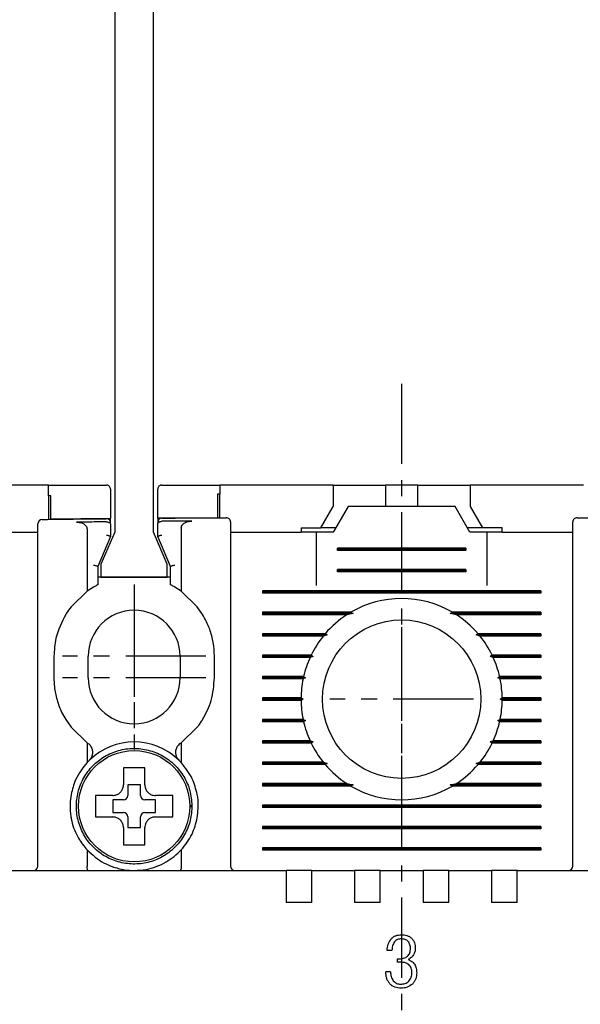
# Model space of a CAD drawing. Extents: x 2148 to 5370, y -907 to 1512.
# Tile 21 of 30: x 4829 to 4856, y 1370 to 1416. Entities that reach past the tile are written whole.
import ezdxf

# ---------------------------------------------------------------- set-up
doc = ezdxf.new("R2010")
doc.units = 0
doc.header["$LTSCALE"] = 3
doc.header["$MEASUREMENT"] = 0
doc.linetypes.add('CENTER', pattern=[2, 1.25, -0.25, 0.25, -0.25])
doc.layers.get('0').update_dxf_attribs({"linetype": 'CONTINUOUS'})
doc.layers.get('Defpoints').update_dxf_attribs({"linetype": 'CONTINUOUS'})
doc.layers.add('cen', color=1, linetype='CENTER')
doc.layers.add('di', color=3, linetype='CONTINUOUS')
doc.styles.add('KIM', font='ROMANS.shx', dxfattribs={"height": 5, "bigfont": 'GSG1.shx'})
doc.styles.get("Standard").update_dxf_attribs({"font": 'romans.shx', "height": 3, "bigfont": 'ghs.shx'})
doc.dimstyles.new('STANDARD$0', dxfattribs={"dimtxt": 5, "dimasz": 5, "dimexe": 1, "dimexo": 2, "dimgap": 2, "dimtad": 1, "dimdec": 4, "dimzin": 12, "dimdsep": 46, "dimtxsty": 'KIM', "dimcen": -1, "dimdle": 0.1, "dimadec": 0, "dimazin": 0, "dimtfac": 1, "dimtdec": 4, "dimtmove": 0, "dimatfit": 3, "dimfxl": 0, "dimtolj": 1, "dimtzin": 0, "dimarcsym": 0})

# ---------------------------------------------------------------- blocks, each defined once
blk = doc.blocks.new('*D44')
at = {"layer": 'Defpoints', "color": 0}
for p in [(4810.553, 1394.538), (4794.415, 1296.038), (4847.253, 1296.038)]:
    blk.add_point(p, dxfattribs=at)
at = {"layer": 'di'}
for p, q in [((4808.553, 1394.538), (4792.415, 1394.538)), ((4794.415, 1391.738), (4794.415, 1298.838)), ((4845.253, 1296.038), (4792.415, 1296.038))]:
    blk.add_line(p, q, dxfattribs=at)
for points in [[(4793.948, 1391.738), (4794.881, 1391.738), (4794.415, 1394.538)], [(4793.948, 1298.838), (4794.881, 1298.838), (4794.415, 1296.038)]]:
    blk.add_solid(points, dxfattribs=at)
at = {"layer": 'di', "insert": (4790.915, 1345.638), "char_height": 3, "attachment_point": 5, "rotation": 90}
blk.add_mtext('\\A1;98.5', dxfattribs=at)
blk = doc.blocks.new('12323')
for p, q in [((3792.299, 1407.975), (3790.799, 1407.325)), ((3792.899, 1407.975), (3792.299, 1407.975)), ((3792.899, 1404.875), (3792.899, 1407.975)), ((3790.799, 1407.325), (3742.999, 1407.325)), ((3742.999, 1405.525), (3790.799, 1405.525)), ((3742.999, 1405.525), (3790.799, 1405.525)), ((3790.799, 1405.525), (3792.299, 1404.875)), ((3792.299, 1404.875), (3792.899, 1404.875))]:
    blk.add_line(p, q)
blk = doc.blocks.new('*D73')
at = {"layer": 'Defpoints', "color": 0}
for p in [(4833.053, 1444.638), (4794.415, 1394.538), (4810.553, 1394.538)]:
    blk.add_point(p, dxfattribs=at)
at = {"layer": 'di'}
for p, q in [((4831.053, 1444.638), (4792.415, 1444.638)), ((4794.415, 1441.838), (4794.415, 1397.338)), ((4808.553, 1394.538), (4792.415, 1394.538))]:
    blk.add_line(p, q, dxfattribs=at)
for points in [[(4793.948, 1441.838), (4794.881, 1441.838), (4794.415, 1444.638)], [(4793.948, 1397.338), (4794.881, 1397.338), (4794.415, 1394.538)]]:
    blk.add_solid(points, dxfattribs=at)
at = {"layer": 'di', "insert": (4790.915, 1418.525), "char_height": 3, "attachment_point": 5, "rotation": 90}
blk.add_mtext('\\A1;48', dxfattribs=at)

msp = doc.modelspace()

# ---------------------------------------------------------------- linework, layer by layer
for p, q in [((4830.753, 1394.538), (4825.453, 1394.538)), ((4830.753, 1394.035), (4830.753, 1394.538)), ((4833.653, 1394.338), (4833.653, 1392.968)), ((4835.853, 1392.989), (4835.853, 1394.338)), ((4838.753, 1394.538), (4838.753, 1394.11)), ((4844.053, 1394.538), (4838.753, 1394.538)), ((4844.053, 1394.538), (4844.053, 1393.538)), ((4844.053, 1394.538), (4846.003, 1394.538)), ((4846.003, 1394.538), (4846.503, 1394.538)), ((4846.503, 1394.538), (4846.503, 1393.538)), ((4848.003, 1394.538), (4846.503, 1394.538)), ((4848.003, 1393.538), (4848.003, 1394.538)), ((4848.003, 1394.538), (4848.503, 1394.538)), ((4848.503, 1394.538), (4850.453, 1394.538)), ((4850.453, 1394.538), (4850.453, 1393.538)), ((4855.753, 1394.538), (4850.453, 1394.538)), ((4830.753, 1394.035), (4830.753, 1392.935)), ((4830.853, 1392.936), (4830.853, 1394.036)), ((4838.653, 1394.11), (4838.653, 1393.01)), ((4838.753, 1393.01), (4838.753, 1394.11)), ((4843.476, 1392.538), (4844.053, 1393.538)), ((4844.753, 1393.538), (4844.06, 1392.338)), ((4849.753, 1393.538), (4844.753, 1393.538)), ((4850.446, 1392.338), (4849.753, 1393.538)), ((4850.453, 1393.538), (4851.031, 1392.538)), ((4833.653, 1392.968), (4830.853, 1392.936)), ((4833.453, 1392.817), (4833.451, 1392.817)), ((4833.653, 1392.817), (4833.653, 1392.968)), ((4838.653, 1393.01), (4835.853, 1392.989)), ((4835.853, 1392.989), (4835.853, 1392.841)), ((4836.053, 1392.842), (4836.052, 1392.842)), ((4826.953, 1392.338), (4830.253, 1392.338)), ((4832.553, 1392.48), (4832.553, 1389.574)), ((4833.653, 1392.685), (4833.653, 1392.138)), ((4835.853, 1392.138), (4835.853, 1392.71)), ((4836.953, 1392.526), (4836.953, 1389.574)), ((4839.253, 1392.338), (4842.553, 1392.338)), ((4842.553, 1392.538), (4842.553, 1392.338)), ((4842.553, 1392.538), (4843.476, 1392.538)), ((4843.253, 1392.338), (4842.553, 1392.338)), ((4843.253, 1392.338), (4843.253, 1389.838)), ((4844.06, 1392.338), (4843.253, 1392.338)), ((4844.176, 1392.538), (4843.476, 1392.538)), ((4851.031, 1392.538), (4850.331, 1392.538)), ((4851.253, 1392.338), (4850.446, 1392.338)), ((4851.953, 1392.538), (4851.031, 1392.538)), ((4851.253, 1389.838), (4851.253, 1392.338)), ((4851.953, 1392.338), (4851.253, 1392.338)), ((4851.953, 1392.338), (4851.953, 1392.538)), ((4851.953, 1392.338), (4855.253, 1392.338)), ((4830.253, 1376.738), (4830.253, 1391.849)), ((4833.653, 1392.138), (4833.053, 1390.738)), ((4833.653, 1392.138), (4833.653, 1392.138)), ((4836.453, 1390.738), (4835.853, 1392.138)), ((4835.853, 1392.138), (4835.853, 1392.138)), ((4839.253, 1391.931), (4839.253, 1376.738)), ((4855.253, 1376.738), (4855.253, 1391.931)), ((4844.253, 1391.48), (4844.253, 1391.595)), ((4850.253, 1391.595), (4844.253, 1391.595)), ((4850.253, 1391.538), (4844.253, 1391.538)), ((4850.253, 1391.48), (4844.253, 1391.48)), ((4850.253, 1391.595), (4850.253, 1391.48)), ((4833.053, 1390.738), (4833.053, 1389.88)), ((4833.053, 1390.738), (4833.053, 1390.738)), ((4836.453, 1389.88), (4836.453, 1390.738)), ((4836.453, 1390.738), (4836.453, 1390.738)), ((4844.253, 1390.48), (4844.253, 1390.595)), ((4850.253, 1390.595), (4844.253, 1390.595)), ((4850.253, 1390.538), (4844.253, 1390.538)), ((4850.253, 1390.48), (4844.253, 1390.48)), ((4850.253, 1390.595), (4850.253, 1390.48)), ((4836.453, 1390.238), (4833.053, 1390.238)), ((4832.553, 1389.574), (4831.803, 1388.853)), ((4832.853, 1389.771), (4832.553, 1389.574)), ((4836.953, 1389.574), (4836.653, 1389.771)), ((4837.703, 1388.853), (4836.953, 1389.574)), ((4840.753, 1389.595), (4840.753, 1389.48)), ((4853.753, 1389.595), (4840.753, 1389.595)), ((4853.753, 1389.538), (4840.753, 1389.538)), ((4853.753, 1389.595), (4853.753, 1389.48)), ((4853.753, 1389.48), (4840.753, 1389.48)), ((4837.953, 1388.493), (4837.703, 1388.853)), ((4844.882, 1388.595), (4840.753, 1388.595)), ((4840.753, 1388.595), (4840.753, 1388.48)), ((4844.982, 1388.538), (4840.753, 1388.538)), ((4844.694, 1388.48), (4840.753, 1388.48)), ((4844.982, 1388.538), (4844.694, 1388.48)), ((4844.882, 1388.595), (4844.982, 1388.538)), ((4849.525, 1388.538), (4849.625, 1388.595)), ((4849.812, 1388.48), (4849.525, 1388.538)), ((4853.753, 1388.538), (4849.525, 1388.538)), ((4853.753, 1388.595), (4849.625, 1388.595)), ((4853.753, 1388.48), (4849.812, 1388.48)), ((4853.753, 1388.595), (4853.753, 1388.48)), ((4843.684, 1387.595), (4840.753, 1387.595)), ((4840.753, 1387.595), (4840.753, 1387.48)), ((4843.766, 1387.538), (4840.753, 1387.538)), ((4843.588, 1387.48), (4840.753, 1387.48)), ((4844.853, 1387.338), (4844.854, 1387.354)), ((4849.653, 1387.354), (4849.653, 1387.338)), ((4853.753, 1387.538), (4850.74, 1387.538)), ((4853.753, 1387.595), (4850.823, 1387.595)), ((4853.753, 1387.48), (4850.918, 1387.48)), ((4853.753, 1387.595), (4853.753, 1387.48)), ((4831.003, 1386.538), (4831.003, 1385.538)), ((4832.603, 1385.538), (4832.603, 1386.538)), ((4836.903, 1386.538), (4836.903, 1385.538)), ((4838.503, 1385.538), (4838.503, 1386.538)), ((4843.028, 1386.595), (4840.753, 1386.595)), ((4840.753, 1386.595), (4840.753, 1386.48)), ((4843.111, 1386.538), (4840.753, 1386.538)), ((4842.973, 1386.48), (4840.753, 1386.48)), ((4853.753, 1386.538), (4851.396, 1386.538)), ((4853.753, 1386.595), (4851.479, 1386.595)), ((4853.753, 1386.48), (4851.533, 1386.48)), ((4853.753, 1386.595), (4853.753, 1386.48)), ((4842.674, 1385.595), (4840.753, 1385.595)), ((4840.753, 1385.595), (4840.753, 1385.48)), ((4842.763, 1385.538), (4840.753, 1385.538)), ((4842.649, 1385.48), (4840.753, 1385.48)), ((4842.763, 1385.538), (4842.649, 1385.48)), ((4842.674, 1385.595), (4842.763, 1385.538)), ((4851.743, 1385.538), (4851.833, 1385.595)), ((4853.753, 1385.538), (4851.743, 1385.538)), ((4851.858, 1385.48), (4851.743, 1385.538)), ((4853.753, 1385.595), (4851.833, 1385.595)), ((4853.753, 1385.48), (4851.858, 1385.48)), ((4853.753, 1385.595), (4853.753, 1385.48)), ((4842.554, 1384.595), (4840.753, 1384.595)), ((4840.753, 1384.595), (4840.753, 1384.48)), ((4842.653, 1384.538), (4840.753, 1384.538)), ((4842.554, 1384.48), (4840.753, 1384.48)), ((4842.554, 1384.595), (4842.653, 1384.538)), ((4842.653, 1384.538), (4842.554, 1384.48)), ((4851.853, 1384.538), (4851.953, 1384.595)), ((4851.953, 1384.48), (4851.853, 1384.538)), ((4853.753, 1384.538), (4851.853, 1384.538)), ((4853.753, 1384.595), (4851.953, 1384.595)), ((4853.753, 1384.48), (4851.953, 1384.48)), ((4853.753, 1384.595), (4853.753, 1384.48)), ((4831.553, 1383.583), (4831.803, 1383.222)), ((4842.649, 1383.595), (4840.753, 1383.595)), ((4840.753, 1383.595), (4840.753, 1383.48)), ((4842.649, 1383.595), (4842.763, 1383.538)), ((4851.743, 1383.538), (4851.858, 1383.595)), ((4853.753, 1383.595), (4851.858, 1383.595)), ((4853.753, 1383.595), (4853.753, 1383.48)), ((4831.803, 1383.222), (4832.553, 1382.501)), ((4836.953, 1382.501), (4837.703, 1383.222)), ((4842.763, 1383.538), (4840.753, 1383.538)), ((4842.674, 1383.48), (4840.753, 1383.48)), ((4842.763, 1383.538), (4842.674, 1383.48)), ((4853.753, 1383.538), (4851.743, 1383.538)), ((4851.833, 1383.48), (4851.743, 1383.538)), ((4853.753, 1383.48), (4851.833, 1383.48)), ((4832.553, 1382.501), (4832.553, 1381.577)), ((4832.553, 1382.501), (4832.606, 1382.463)), ((4836.9, 1382.463), (4836.953, 1382.501)), ((4836.953, 1382.501), (4836.953, 1381.577)), ((4842.973, 1382.595), (4840.753, 1382.595)), ((4840.753, 1382.595), (4840.753, 1382.48)), ((4843.111, 1382.538), (4840.753, 1382.538)), ((4843.028, 1382.48), (4840.753, 1382.48)), ((4853.753, 1382.538), (4851.396, 1382.538)), ((4853.753, 1382.48), (4851.479, 1382.48)), ((4853.753, 1382.595), (4851.533, 1382.595)), ((4853.753, 1382.595), (4853.753, 1382.48)), ((4844.853, 1381.722), (4844.853, 1381.738)), ((4849.653, 1381.738), (4849.653, 1381.722)), ((4832.667, 1381.694), (4832.553, 1381.577)), ((4836.953, 1381.577), (4836.839, 1381.694)), ((4843.588, 1381.595), (4840.753, 1381.595)), ((4840.753, 1381.595), (4840.753, 1381.48)), ((4843.766, 1381.538), (4840.753, 1381.538)), ((4843.684, 1381.48), (4840.753, 1381.48)), ((4853.753, 1381.538), (4850.74, 1381.538)), ((4853.753, 1381.48), (4850.823, 1381.48)), ((4853.753, 1381.595), (4850.918, 1381.595)), ((4853.753, 1381.595), (4853.753, 1381.48)), ((4835.053, 1380.538), (4834.453, 1380.538)), ((4834.453, 1380.538), (4834.453, 1380.038)), ((4835.053, 1380.038), (4835.053, 1380.538)), ((4844.694, 1380.595), (4840.753, 1380.595)), ((4840.753, 1380.595), (4840.753, 1380.48)), ((4844.982, 1380.538), (4840.753, 1380.538)), ((4844.882, 1380.48), (4840.753, 1380.48)), ((4844.694, 1380.595), (4844.982, 1380.538)), ((4844.982, 1380.538), (4844.882, 1380.48)), ((4849.525, 1380.538), (4849.812, 1380.595)), ((4849.625, 1380.48), (4849.525, 1380.538)), ((4853.753, 1380.538), (4849.525, 1380.538)), ((4853.753, 1380.48), (4849.625, 1380.48)), ((4853.753, 1380.595), (4849.812, 1380.595)), ((4853.753, 1380.595), (4853.753, 1380.48)), ((4833.183, 1380.038), (4832.953, 1380.038)), ((4834.253, 1379.838), (4833.753, 1379.838)), ((4833.753, 1379.838), (4833.753, 1379.238)), ((4835.753, 1379.838), (4835.253, 1379.838)), ((4835.753, 1379.238), (4835.753, 1379.838)), ((4837.353, 1379.572), (4837.453, 1379.572)), ((4837.453, 1379.504), (4837.353, 1379.504)), ((4837.453, 1379.572), (4837.453, 1379.504)), ((4840.753, 1379.595), (4840.753, 1379.48)), ((4853.753, 1379.595), (4840.753, 1379.595)), ((4853.753, 1379.538), (4840.753, 1379.538)), ((4853.753, 1379.48), (4840.753, 1379.48)), ((4853.753, 1379.595), (4853.753, 1379.48)), ((4833.753, 1379.238), (4834.253, 1379.238)), ((4834.453, 1379.038), (4834.453, 1378.538)), ((4835.053, 1378.538), (4835.053, 1379.038)), ((4835.253, 1379.238), (4835.753, 1379.238)), ((4834.453, 1378.538), (4835.053, 1378.538)), ((4840.753, 1378.595), (4840.753, 1378.48)), ((4853.753, 1378.595), (4840.753, 1378.595)), ((4853.753, 1378.538), (4840.753, 1378.538)), ((4853.753, 1378.595), (4853.753, 1378.48)), ((4853.753, 1378.48), (4840.753, 1378.48)), ((4834.253, 1377.968), (4834.253, 1377.738)), ((4840.753, 1377.595), (4840.753, 1377.48)), ((4853.753, 1377.595), (4840.753, 1377.595)), ((4853.753, 1377.595), (4853.753, 1377.48)), ((4832.553, 1377.498), (4832.553, 1376.724)), ((4836.953, 1377.498), (4836.953, 1376.724)), ((4853.753, 1377.538), (4840.753, 1377.538)), ((4853.753, 1377.48), (4840.753, 1377.48)), ((4832.553, 1376.724), (4832.553, 1376.722)), ((4836.953, 1376.722), (4836.953, 1376.724)), ((4827.653, 1376.538), (4841.853, 1376.538)), ((4841.853, 1376.538), (4841.853, 1375.846)), ((4843.053, 1376.538), (4841.853, 1376.538)), ((4843.053, 1376.538), (4845.053, 1376.538)), ((4843.053, 1375.846), (4843.053, 1376.538)), ((4845.053, 1376.538), (4845.053, 1375.846)), ((4846.253, 1376.538), (4845.053, 1376.538)), ((4846.253, 1376.538), (4848.253, 1376.538)), ((4846.253, 1375.846), (4846.253, 1376.538)), ((4848.253, 1376.538), (4848.253, 1375.846)), ((4849.453, 1376.538), (4848.253, 1376.538)), ((4849.453, 1376.538), (4851.453, 1376.538)), ((4849.453, 1375.846), (4849.453, 1376.538)), ((4851.453, 1376.538), (4851.453, 1375.846)), ((4852.653, 1376.538), (4851.453, 1376.538)), ((4852.653, 1376.538), (4866.853, 1376.538)), ((4852.653, 1375.846), (4852.653, 1376.538)), ((4841.853, 1375.846), (4841.853, 1375.038)), ((4843.053, 1375.038), (4843.053, 1375.846)), ((4845.053, 1375.846), (4845.053, 1375.038)), ((4846.253, 1375.038), (4846.253, 1375.846)), ((4848.253, 1375.846), (4848.253, 1375.038)), ((4849.453, 1375.038), (4849.453, 1375.846)), ((4851.453, 1375.846), (4851.453, 1375.038)), ((4852.653, 1375.038), (4852.653, 1375.846)), ((4843.053, 1375.038), (4841.853, 1375.038)), ((4846.253, 1375.038), (4845.053, 1375.038)), ((4849.453, 1375.038), (4848.253, 1375.038)), ((4852.653, 1375.038), (4851.453, 1375.038)), ((4846.802, 1372.8), (4846.578, 1372.8)), ((4847.058, 1372.256), (4847.058, 1372.416)), ((4847.058, 1372.416), (4847.142, 1372.412)), ((4847.163, 1372.259), (4847.058, 1372.256)), ((4846.738, 1371.807), (4846.513, 1371.807))]:
    msp.add_line(p, q)
at = {"flags": 128}
for points in [[(4830.853, 1394.036), (4830.841, 1394.036), (4830.828, 1394.036), (4830.816, 1394.036), (4830.803, 1394.035), (4830.791, 1394.035), (4830.778, 1394.035), (4830.766, 1394.035), (4830.753, 1394.035)], [(4838.753, 1394.11), (4838.741, 1394.11), (4838.728, 1394.11), (4838.716, 1394.11), (4838.703, 1394.11), (4838.691, 1394.11), (4838.678, 1394.11), (4838.666, 1394.11), (4838.653, 1394.11)], [(4843.684, 1387.595), (4843.726, 1387.566), (4843.766, 1387.538)], [(4850.74, 1387.538), (4850.78, 1387.566), (4850.823, 1387.595)], [(4843.028, 1386.595), (4843.094, 1386.549), (4843.111, 1386.538)], [(4851.479, 1382.48), (4851.413, 1382.526), (4851.396, 1382.538)], [(4843.766, 1381.538), (4843.726, 1381.51), (4843.684, 1381.48)], [(4850.823, 1381.48), (4850.78, 1381.51), (4850.74, 1381.538)]]:
    msp.add_lwpolyline(points, dxfattribs=at)
for centre, radius in [((4847.253, 1384.538), 3.7), ((4834.753, 1379.538), 2.6)]:
    msp.add_circle(centre, radius)
for centre, radius, start, end in [((4830.453, 1392.731), 0.2, 90.7265, 180), ((4833.453, 1392.766), 0.2, 0, 90.5967), ((4836.053, 1392.79), 0.2, 90.4843, 180), ((4839.053, 1392.812), 0.2, 0, 90.3546), ((4855.453, 1392.812), 0.2, 89.6454, 180), ((4847.253, 1384.538), 4.7, 59.6946, 120.3054), ((4834.753, 1386.538), 2.15, 0, 180), ((4847.253, 1384.538), 4.7, 122.9885, 139.4145), ((4847.253, 1384.538), 4.7, 40.5855, 57.0115), ((4847.253, 1384.538), 4.7, 141.2434, 154.0354), ((4847.253, 1384.538), 4.7, 25.9646, 38.7566), ((4847.253, 1384.538), 4.7, 155.591, 166.9942), ((4847.253, 1384.538), 4.7, 13.0058, 24.409), ((4834.753, 1385.538), 2.15, 180, 0), ((4847.253, 1384.538), 4.7, 168.4349, 179.2962), ((4847.253, 1384.538), 4.7, 0.7038, 11.5651), ((4847.253, 1384.538), 4.7, 180.7038, 191.5651), ((4847.253, 1384.538), 4.7, 348.4349, 359.2962), ((4847.253, 1384.538), 4.7, 193.0058, 204.409), ((4847.253, 1384.538), 4.7, 335.591, 346.9942), ((4834.753, 1379.538), 3, 45.9514, 134.0486), ((4847.253, 1384.538), 4.7, 205.9646, 218.7566), ((4847.253, 1384.538), 4.7, 321.2434, 334.0354), ((4847.253, 1384.538), 4.7, 220.5855, 237.0115), ((4847.253, 1384.538), 4.7, 302.9885, 319.4145), ((4847.253, 1384.538), 4.7, 239.6946, 300.3054), ((4834.253, 1380.038), 0.2, 270, 0), ((4835.253, 1380.038), 0.2, 180, 270), ((4834.253, 1379.038), 0.2, 0, 90), ((4835.253, 1379.038), 0.2, 90, 180), ((4830.053, 1376.738), 0.2, 270, 0), ((4839.453, 1376.738), 0.2, 180, 270), ((4855.053, 1376.738), 0.2, 270, 0)]:
    msp.add_arc(centre, radius, start, end)
for points, knots in [([(4830.753, 1394.538), (4831.476, 1394.538), (4832.376, 1394.538), (4833.276, 1394.538), (4833.453, 1394.538)], [0, 0, 0, 0, 0.8028, 1, 1, 1, 1]), ([(4833.653, 1394.338), (4833.646, 1394.385), (4833.637, 1394.442), (4833.571, 1394.502), (4833.534, 1394.522), (4833.495, 1394.534), (4833.469, 1394.537), (4833.456, 1394.538), (4833.453, 1394.538)], [0, 0, 0, 0, 0.587836, 0.718658, 0.85022, 0.923032, 0.985094, 1, 1, 1, 1]), ([(4836.053, 1394.538), (4836.042, 1394.537), (4836.018, 1394.536), (4835.979, 1394.525), (4835.929, 1394.499), (4835.868, 1394.436), (4835.859, 1394.378), (4835.853, 1394.338)], [0, 0, 0, 0, 0.061739, 0.137419, 0.257142, 0.490086, 1, 1, 1, 1]), ([(4836.053, 1394.538), (4836.71, 1394.538), (4837.609, 1394.538), (4838.51, 1394.538), (4838.753, 1394.538)], [0, 0, 0, 0, 0.72924, 1, 1, 1, 1]), ([(4830.451, 1392.931), (4830.623, 1392.933), (4831.623, 1392.946), (4832.624, 1392.957), (4833.451, 1392.966)], [0, 0, 0, 0, 0.172619, 1, 1, 1, 1]), ([(4833.451, 1392.817), (4833.152, 1392.814), (4832.686, 1392.809), (4832.221, 1392.804), (4832.054, 1392.802)], [0, 0, 0, 0, 0.642874, 1, 1, 1, 1]), ([(4832.054, 1392.802), (4832.139, 1392.796), (4832.27, 1392.788), (4832.421, 1392.714), (4832.502, 1392.639), (4832.546, 1392.558), (4832.551, 1392.504), (4832.553, 1392.48)], [0, 0, 0, 0, 0.385084, 0.589605, 0.754624, 0.88612, 1, 1, 1, 1]), ([(4833.453, 1392.817), (4833.474, 1392.816), (4833.515, 1392.814), (4833.57, 1392.795), (4833.615, 1392.768), (4833.646, 1392.731), (4833.653, 1392.701), (4833.653, 1392.686), (4833.653, 1392.685)], [0, 0, 0, 0, 0.183846, 0.367405, 0.558587, 0.769689, 0.990928, 1, 1, 1, 1]), ([(4835.853, 1392.71), (4835.853, 1392.711), (4835.853, 1392.726), (4835.861, 1392.755), (4835.89, 1392.792), (4835.935, 1392.819), (4835.99, 1392.838), (4836.031, 1392.84), (4836.052, 1392.842)], [0, 0, 0, 0, 0.0091092, 0.2257777, 0.4383164, 0.6306707, 0.8151876, 1, 1, 1, 1]), ([(4836.052, 1392.99), (4836.879, 1392.997), (4837.88, 1393.005), (4838.88, 1393.011), (4839.052, 1393.012)], [0, 0, 0, 0, 0.827826, 1, 1, 1, 1]), ([(4837.444, 1392.853), (4837.281, 1392.852), (4836.817, 1392.848), (4836.353, 1392.844), (4836.053, 1392.842)], [0, 0, 0, 0, 0.353116, 1, 1, 1, 1]), ([(4836.953, 1392.526), (4836.957, 1392.558), (4836.964, 1392.623), (4837.027, 1392.713), (4837.138, 1392.794), (4837.285, 1392.844), (4837.396, 1392.85), (4837.444, 1392.853)], [0, 0, 0, 0, 0.1494898, 0.2985557, 0.4901557, 0.7768094, 1, 1, 1, 1]), ([(4839.253, 1392.812), (4839.253, 1392.811), (4839.253, 1392.807), (4839.253, 1392.734), (4839.253, 1392.539), (4839.253, 1392.262), (4839.253, 1392.041), (4839.253, 1391.931)], [0, 0, 0, 0, 0.070864, 0.303143, 0.535428, 0.767714, 1, 1, 1, 1]), ([(4855.253, 1391.931), (4855.253, 1391.965), (4855.253, 1392.109), (4855.253, 1392.353), (4855.253, 1392.607), (4855.253, 1392.779), (4855.253, 1392.801), (4855.253, 1392.812)], [0, 0, 0, 0, 0.070888, 0.30317, 0.535449, 0.767724, 1, 1, 1, 1]), ([(4855.454, 1393.012), (4855.627, 1393.011), (4856.627, 1393.005), (4857.627, 1392.997), (4858.455, 1392.99)], [0, 0, 0, 0, 0.172174, 1, 1, 1, 1]), ([(4830.253, 1391.849), (4830.253, 1391.883), (4830.253, 1392.028), (4830.253, 1392.272), (4830.253, 1392.526), (4830.253, 1392.698), (4830.253, 1392.72), (4830.253, 1392.731)], [0, 0, 0, 0, 0.071057, 0.303312, 0.535548, 0.767774, 1, 1, 1, 1]), ([(4833.453, 1392.203), (4833.455, 1392.202), (4833.471, 1392.199), (4833.509, 1392.191), (4833.564, 1392.177), (4833.613, 1392.161), (4833.647, 1392.147), (4833.651, 1392.141), (4833.653, 1392.138)], [0, 0, 0, 0, 0.014306, 0.155256, 0.370396, 0.58149, 0.790712, 1, 1, 1, 1]), ([(4835.853, 1392.138), (4835.855, 1392.141), (4835.86, 1392.147), (4835.893, 1392.161), (4835.942, 1392.177), (4835.997, 1392.191), (4836.036, 1392.199), (4836.052, 1392.202), (4836.053, 1392.203)], [0, 0, 0, 0, 0.209288, 0.41851, 0.629604, 0.844744, 0.985694, 1, 1, 1, 1]), ([(4832.853, 1390.802), (4832.855, 1390.802), (4832.871, 1390.798), (4832.909, 1390.79), (4832.964, 1390.776), (4833.013, 1390.761), (4833.047, 1390.747), (4833.051, 1390.741), (4833.053, 1390.738)], [0, 0, 0, 0, 0.0143033, 0.1552665, 0.3704072, 0.5814984, 0.7907165, 1, 1, 1, 1]), ([(4836.453, 1390.738), (4836.455, 1390.741), (4836.46, 1390.747), (4836.493, 1390.761), (4836.542, 1390.776), (4836.597, 1390.79), (4836.636, 1390.798), (4836.652, 1390.802), (4836.653, 1390.802)], [0, 0, 0, 0, 0.2092835, 0.4185016, 0.6295928, 0.8447335, 0.9856967, 1, 1, 1, 1]), ([(4833.053, 1389.88), (4833.051, 1389.879), (4833.047, 1389.877), (4833.017, 1389.861), (4832.971, 1389.837), (4832.914, 1389.806), (4832.872, 1389.782), (4832.853, 1389.771)], [0, 0, 0, 0, 0.188954, 0.377385, 0.579407, 0.805366, 1, 1, 1, 1]), ([(4836.653, 1389.771), (4836.624, 1389.788), (4836.569, 1389.82), (4836.502, 1389.855), (4836.461, 1389.876), (4836.456, 1389.879), (4836.453, 1389.88)], [0, 0, 0, 0, 0.297961, 0.559955, 0.798942, 1, 1, 1, 1]), ([(4831.803, 1388.853), (4831.728, 1388.752), (4831.642, 1388.637), (4831.563, 1388.509), (4831.553, 1388.493)], [0, 0, 0, 0, 0.873396, 1, 1, 1, 1]), ([(4831.553, 1388.493), (4831.371, 1388.131), (4831.06, 1387.511), (4831.02, 1386.823), (4831.003, 1386.538)], [0, 0, 0, 0, 0.585065, 1, 1, 1, 1]), ([(4838.503, 1386.538), (4838.503, 1386.545), (4838.503, 1386.761), (4838.463, 1387.191), (4838.295, 1387.853), (4838.073, 1388.268), (4837.953, 1388.493)], [0, 0, 0, 0, 0.010804, 0.31547, 0.628954, 1, 1, 1, 1]), ([(4843.766, 1387.538), (4843.748, 1387.532), (4843.689, 1387.513), (4843.63, 1387.494), (4843.588, 1387.48)], [0, 0, 0, 0, 0.296332, 1, 1, 1, 1]), ([(4850.918, 1387.48), (4850.877, 1387.494), (4850.818, 1387.513), (4850.758, 1387.532), (4850.74, 1387.538)], [0, 0, 0, 0, 0.7036676, 1, 1, 1, 1]), ([(4843.111, 1386.538), (4843.107, 1386.536), (4843.061, 1386.517), (4843.016, 1386.498), (4842.973, 1386.48)], [0, 0, 0, 0, 0.076336, 1, 1, 1, 1]), ([(4851.396, 1386.538), (4851.401, 1386.542), (4851.429, 1386.561), (4851.457, 1386.58), (4851.479, 1386.595)], [0, 0, 0, 0, 0.205241, 1, 1, 1, 1]), ([(4851.533, 1386.48), (4851.491, 1386.498), (4851.445, 1386.517), (4851.399, 1386.536), (4851.396, 1386.538)], [0, 0, 0, 0, 0.923664, 1, 1, 1, 1]), ([(4831.003, 1385.538), (4831.008, 1385.398), (4831.019, 1385.05), (4831.134, 1384.495), (4831.325, 1383.981), (4831.493, 1383.688), (4831.553, 1383.583)], [0, 0, 0, 0, 0.203769, 0.508656, 0.822416, 1, 1, 1, 1]), ([(4837.953, 1383.583), (4838.106, 1383.875), (4838.426, 1384.488), (4838.477, 1385.178), (4838.503, 1385.538)], [0, 0, 0, 0, 0.477673, 1, 1, 1, 1]), ([(4837.703, 1383.222), (4837.772, 1383.314), (4837.859, 1383.431), (4837.937, 1383.556), (4837.953, 1383.583)], [0, 0, 0, 0, 0.784311, 1, 1, 1, 1]), ([(4837.453, 1379.572), (4837.433, 1379.806), (4837.391, 1380.278), (4837.099, 1380.933), (4836.66, 1381.493), (4836.089, 1381.92), (4835.427, 1382.185), (4834.719, 1382.268), (4834.013, 1382.167), (4833.358, 1381.886), (4832.798, 1381.444), (4832.371, 1380.873), (4832.106, 1380.211), (4832.023, 1379.503), (4832.124, 1378.798), (4832.405, 1378.142), (4832.847, 1377.582), (4833.417, 1377.155), (4834.08, 1376.891), (4834.788, 1376.807), (4835.493, 1376.908), (4836.148, 1377.19), (4836.709, 1377.631), (4837.133, 1378.202), (4837.409, 1378.864), (4837.438, 1379.337), (4837.453, 1379.572)], [0, 0, 0, 0, 0.041425, 0.083575, 0.125, 0.166425, 0.208575, 0.25, 0.291425, 0.333575, 0.375, 0.416425, 0.458575, 0.5, 0.541425, 0.583575, 0.625, 0.666425, 0.708575, 0.75, 0.791425, 0.833575, 0.875, 0.916425, 0.958575, 1, 1, 1, 1]), ([(4832.667, 1381.694), (4832.674, 1381.7), (4832.72, 1381.746), (4832.787, 1381.85), (4832.828, 1382.016), (4832.812, 1382.187), (4832.739, 1382.343), (4832.657, 1382.427), (4832.608, 1382.461), (4832.606, 1382.463)], [0, 0, 0, 0, 0.0309238, 0.2218646, 0.4133982, 0.6055558, 0.7978709, 0.9897938, 1, 1, 1, 1]), ([(4836.9, 1382.463), (4836.872, 1382.441), (4836.801, 1382.384), (4836.72, 1382.256), (4836.678, 1382.09), (4836.695, 1381.92), (4836.756, 1381.784), (4836.817, 1381.718), (4836.839, 1381.694)], [0, 0, 0, 0, 0.121181, 0.312049, 0.503528, 0.695618, 0.887824, 1, 1, 1, 1]), ([(4842.973, 1382.595), (4843.015, 1382.578), (4843.061, 1382.558), (4843.107, 1382.539), (4843.111, 1382.538)], [0, 0, 0, 0, 0.922331, 1, 1, 1, 1]), ([(4843.111, 1382.538), (4843.105, 1382.534), (4843.077, 1382.514), (4843.05, 1382.495), (4843.028, 1382.48)], [0, 0, 0, 0, 0.206513, 1, 1, 1, 1]), ([(4851.396, 1382.538), (4851.399, 1382.539), (4851.445, 1382.558), (4851.491, 1382.578), (4851.533, 1382.595)], [0, 0, 0, 0, 0.077669, 1, 1, 1, 1]), ([(4832.553, 1381.577), (4832.352, 1381.323), (4832.007, 1380.888), (4831.863, 1380.32), (4831.803, 1380.083)], [0, 0, 0, 0, 0.583241, 1, 1, 1, 1]), ([(4834.253, 1381.338), (4834.253, 1381.294), (4834.253, 1381.218), (4834.253, 1381.141), (4834.253, 1381.108)], [0, 0, 0, 0, 0.571794, 1, 1, 1, 1]), ([(4835.253, 1381.108), (4835.253, 1381.141), (4835.253, 1381.218), (4835.253, 1381.294), (4835.253, 1381.338)], [0, 0, 0, 0, 0.428206, 1, 1, 1, 1]), ([(4837.703, 1380.083), (4837.638, 1380.336), (4837.491, 1380.904), (4837.145, 1381.337), (4836.953, 1381.577)], [0, 0, 0, 0, 0.445861, 1, 1, 1, 1]), ([(4843.588, 1381.595), (4843.63, 1381.582), (4843.689, 1381.562), (4843.748, 1381.543), (4843.766, 1381.538)], [0, 0, 0, 0, 0.702611, 1, 1, 1, 1]), ([(4850.74, 1381.538), (4850.758, 1381.543), (4850.818, 1381.562), (4850.877, 1381.582), (4850.918, 1381.595)], [0, 0, 0, 0, 0.297389, 1, 1, 1, 1]), ([(4834.253, 1381.108), (4834.253, 1380.942), (4834.253, 1380.752), (4834.253, 1380.562), (4834.253, 1380.538)], [0, 0, 0, 0, 0.871112, 1, 1, 1, 1]), ([(4835.253, 1380.538), (4835.253, 1380.562), (4835.253, 1380.752), (4835.253, 1380.942), (4835.253, 1381.108)], [0, 0, 0, 0, 0.128888, 1, 1, 1, 1]), ([(4833.753, 1380.038), (4833.809, 1380.043), (4833.922, 1380.054), (4834.071, 1380.14), (4834.184, 1380.267), (4834.245, 1380.407), (4834.251, 1380.5), (4834.253, 1380.538)], [0, 0, 0, 0, 0.214612, 0.429239, 0.643513, 0.857576, 1, 1, 1, 1]), ([(4835.253, 1380.538), (4835.259, 1380.481), (4835.27, 1380.369), (4835.356, 1380.219), (4835.482, 1380.106), (4835.623, 1380.046), (4835.716, 1380.04), (4835.753, 1380.038)], [0, 0, 0, 0, 0.214612, 0.429239, 0.643513, 0.857576, 1, 1, 1, 1]), ([(4831.803, 1380.083), (4831.771, 1379.789), (4831.731, 1379.424), (4831.792, 1379.062), (4831.803, 1378.992)], [0, 0, 0, 0, 0.807198, 1, 1, 1, 1]), ([(4833.753, 1380.038), (4833.729, 1380.038), (4833.539, 1380.038), (4833.349, 1380.038), (4833.183, 1380.038)], [0, 0, 0, 0, 0.128888, 1, 1, 1, 1]), ([(4836.323, 1380.038), (4836.158, 1380.038), (4835.968, 1380.038), (4835.778, 1380.038), (4835.753, 1380.038)], [0, 0, 0, 0, 0.871112, 1, 1, 1, 1]), ([(4836.553, 1380.038), (4836.51, 1380.038), (4836.434, 1380.038), (4836.356, 1380.038), (4836.323, 1380.038)], [0, 0, 0, 0, 0.571794, 1, 1, 1, 1]), ([(4837.703, 1378.992), (4837.735, 1379.281), (4837.775, 1379.649), (4837.716, 1380.006), (4837.703, 1380.083)], [0, 0, 0, 0, 0.78462, 1, 1, 1, 1]), ([(4831.803, 1378.992), (4831.813, 1378.943), (4831.881, 1378.609), (4832.094, 1378.063), (4832.412, 1377.672), (4832.553, 1377.498)], [0, 0, 0, 0, 0.087364, 0.593572, 1, 1, 1, 1]), ([(4832.953, 1379.038), (4833.007, 1379.038), (4833.083, 1379.038), (4833.161, 1379.038), (4833.183, 1379.038)], [0, 0, 0, 0, 0.70684, 1, 1, 1, 1]), ([(4833.183, 1379.038), (4833.349, 1379.038), (4833.539, 1379.038), (4833.729, 1379.038), (4833.753, 1379.038)], [0, 0, 0, 0, 0.871112, 1, 1, 1, 1]), ([(4834.253, 1378.538), (4834.248, 1378.594), (4834.237, 1378.706), (4834.151, 1378.856), (4834.024, 1378.969), (4833.883, 1379.029), (4833.79, 1379.035), (4833.753, 1379.038)], [0, 0, 0, 0, 0.214612, 0.429239, 0.643513, 0.857576, 1, 1, 1, 1]), ([(4835.753, 1379.038), (4835.697, 1379.032), (4835.585, 1379.021), (4835.435, 1378.935), (4835.322, 1378.808), (4835.262, 1378.668), (4835.256, 1378.575), (4835.253, 1378.538)], [0, 0, 0, 0, 0.2146123, 0.4292387, 0.6435135, 0.8575757, 1, 1, 1, 1]), ([(4835.753, 1379.038), (4835.778, 1379.038), (4835.968, 1379.038), (4836.158, 1379.038), (4836.323, 1379.038)], [0, 0, 0, 0, 0.128888, 1, 1, 1, 1]), ([(4836.323, 1379.038), (4836.356, 1379.038), (4836.434, 1379.038), (4836.51, 1379.038), (4836.553, 1379.038)], [0, 0, 0, 0, 0.428206, 1, 1, 1, 1]), ([(4836.953, 1377.498), (4837.141, 1377.733), (4837.49, 1378.17), (4837.636, 1378.733), (4837.703, 1378.992)], [0, 0, 0, 0, 0.538099, 1, 1, 1, 1]), ([(4834.253, 1378.538), (4834.253, 1378.513), (4834.253, 1378.323), (4834.253, 1378.133), (4834.253, 1377.968)], [0, 0, 0, 0, 0.128888, 1, 1, 1, 1]), ([(4835.253, 1377.968), (4835.253, 1378.133), (4835.253, 1378.323), (4835.253, 1378.513), (4835.253, 1378.538)], [0, 0, 0, 0, 0.871112, 1, 1, 1, 1]), ([(4835.253, 1377.738), (4835.253, 1377.791), (4835.253, 1377.867), (4835.253, 1377.945), (4835.253, 1377.968)], [0, 0, 0, 0, 0.70684, 1, 1, 1, 1]), ([(4832.553, 1377.498), (4832.805, 1377.27), (4833.157, 1376.95), (4833.594, 1376.772), (4833.719, 1376.722)], [0, 0, 0, 0, 0.7139442, 1, 1, 1, 1]), ([(4835.787, 1376.722), (4835.946, 1376.788), (4836.383, 1376.97), (4836.732, 1377.293), (4836.953, 1377.498)], [0, 0, 0, 0, 0.364329, 1, 1, 1, 1]), ([(4832.607, 1376.538), (4832.606, 1376.538), (4832.603, 1376.538), (4832.594, 1376.541), (4832.58, 1376.559), (4832.566, 1376.6), (4832.556, 1376.656), (4832.554, 1376.7), (4832.553, 1376.722)], [0, 0, 0, 0, 0.013213, 0.11534, 0.344004, 0.565228, 0.782542, 1, 1, 1, 1]), ([(4833.719, 1376.722), (4833.913, 1376.661), (4834.251, 1376.557), (4834.604, 1376.543), (4834.753, 1376.538)], [0, 0, 0, 0, 0.575576, 1, 1, 1, 1]), ([(4834.753, 1376.538), (4834.941, 1376.547), (4835.294, 1376.563), (4835.63, 1376.671), (4835.787, 1376.722)], [0, 0, 0, 0, 0.532004, 1, 1, 1, 1]), ([(4836.953, 1376.722), (4836.952, 1376.7), (4836.95, 1376.656), (4836.94, 1376.6), (4836.926, 1376.559), (4836.912, 1376.541), (4836.903, 1376.538), (4836.9, 1376.538), (4836.9, 1376.538)], [0, 0, 0, 0, 0.217458, 0.4347722, 0.6559961, 0.8846605, 0.9867868, 1, 1, 1, 1]), ([(4846.768, 1373.345), (4846.799, 1373.375), (4846.862, 1373.436), (4847.018, 1373.519), (4847.149, 1373.53), (4847.236, 1373.538)], [0, 0, 0, 0, 0.251597, 0.501735, 1, 1, 1, 1]), ([(4847.236, 1373.538), (4847.325, 1373.532), (4847.459, 1373.523), (4847.624, 1373.452), (4847.692, 1373.394), (4847.725, 1373.365)], [0, 0, 0, 0, 0.500587, 0.749874, 1, 1, 1, 1]), ([(4846.578, 1372.8), (4846.585, 1372.9), (4846.599, 1373.099), (4846.712, 1373.263), (4846.768, 1373.345)], [0, 0, 0, 0, 0.5024852, 1, 1, 1, 1]), ([(4846.923, 1373.205), (4846.886, 1373.143), (4846.812, 1373.018), (4846.805, 1372.873), (4846.802, 1372.8)], [0, 0, 0, 0, 0.496748, 1, 1, 1, 1]), ([(4847.238, 1373.345), (4847.178, 1373.34), (4847.088, 1373.332), (4846.984, 1373.27), (4846.943, 1373.227), (4846.923, 1373.205)], [0, 0, 0, 0, 0.499036, 0.748555, 1, 1, 1, 1]), ([(4847.557, 1373.22), (4847.535, 1373.24), (4847.492, 1373.28), (4847.386, 1373.335), (4847.297, 1373.341), (4847.238, 1373.345)], [0, 0, 0, 0, 0.249903, 0.499161, 1, 1, 1, 1]), ([(4847.667, 1372.889), (4847.663, 1372.949), (4847.658, 1373.038), (4847.612, 1373.15), (4847.575, 1373.197), (4847.557, 1373.22)], [0, 0, 0, 0, 0.500511, 0.749901, 1, 1, 1, 1]), ([(4847.725, 1373.365), (4847.752, 1373.333), (4847.806, 1373.27), (4847.878, 1373.117), (4847.886, 1372.991), (4847.892, 1372.907)], [0, 0, 0, 0, 0.249365, 0.498292, 1, 1, 1, 1]), ([(4847.142, 1372.412), (4847.211, 1372.416), (4847.314, 1372.422), (4847.445, 1372.471), (4847.499, 1372.513), (4847.527, 1372.534)], [0, 0, 0, 0, 0.500518, 0.750129, 1, 1, 1, 1]), ([(4847.527, 1372.534), (4847.549, 1372.558), (4847.595, 1372.605), (4847.655, 1372.724), (4847.662, 1372.823), (4847.667, 1372.889)], [0, 0, 0, 0, 0.25034, 0.499812, 1, 1, 1, 1]), ([(4847.804, 1372.591), (4847.769, 1372.547), (4847.699, 1372.459), (4847.602, 1372.402), (4847.554, 1372.374)], [0, 0, 0, 0, 0.500746, 1, 1, 1, 1]), ([(4847.892, 1372.907), (4847.889, 1372.851), (4847.882, 1372.739), (4847.83, 1372.64), (4847.804, 1372.591)], [0, 0, 0, 0, 0.50203, 1, 1, 1, 1]), ([(4847.586, 1372.139), (4847.555, 1372.16), (4847.494, 1372.202), (4847.351, 1372.25), (4847.238, 1372.255), (4847.163, 1372.259)], [0, 0, 0, 0, 0.2486725, 0.4977245, 1, 1, 1, 1]), ([(4847.554, 1372.374), (4847.614, 1372.352), (4847.735, 1372.308), (4847.817, 1372.21), (4847.858, 1372.16)], [0, 0, 0, 0, 0.500523, 1, 1, 1, 1]), ([(4847.731, 1371.766), (4847.727, 1371.836), (4847.72, 1371.939), (4847.659, 1372.065), (4847.611, 1372.114), (4847.586, 1372.139)], [0, 0, 0, 0, 0.50017, 0.749372, 1, 1, 1, 1]), ([(4847.858, 1372.16), (4847.888, 1372.098), (4847.948, 1371.972), (4847.953, 1371.833), (4847.956, 1371.764)], [0, 0, 0, 0, 0.5003916, 1, 1, 1, 1]), ([(4846.705, 1371.243), (4846.673, 1371.283), (4846.611, 1371.362), (4846.529, 1371.551), (4846.52, 1371.704), (4846.513, 1371.807)], [0, 0, 0, 0, 0.248919, 0.497544, 1, 1, 1, 1]), ([(4846.738, 1371.807), (4846.741, 1371.73), (4846.746, 1371.578), (4846.825, 1371.448), (4846.864, 1371.383)], [0, 0, 0, 0, 0.502132, 1, 1, 1, 1]), ([(4847.591, 1371.373), (4847.614, 1371.4), (4847.661, 1371.454), (4847.72, 1371.587), (4847.727, 1371.694), (4847.731, 1371.766)], [0, 0, 0, 0, 0.2497976, 0.4989797, 1, 1, 1, 1]), ([(4847.956, 1371.764), (4847.948, 1371.667), (4847.937, 1371.521), (4847.851, 1371.344), (4847.787, 1371.271), (4847.754, 1371.234)], [0, 0, 0, 0, 0.49928, 0.748692, 1, 1, 1, 1]), ([(4847.221, 1371.038), (4847.125, 1371.046), (4846.982, 1371.058), (4846.809, 1371.145), (4846.74, 1371.211), (4846.705, 1371.243)], [0, 0, 0, 0, 0.499478, 0.748989, 1, 1, 1, 1]), ([(4846.864, 1371.383), (4846.886, 1371.359), (4846.931, 1371.312), (4847.045, 1371.244), (4847.143, 1371.236), (4847.209, 1371.23)], [0, 0, 0, 0, 0.250679, 0.500116, 1, 1, 1, 1]), ([(4847.209, 1371.23), (4847.279, 1371.235), (4847.384, 1371.243), (4847.513, 1371.303), (4847.565, 1371.35), (4847.591, 1371.373)], [0, 0, 0, 0, 0.499525, 0.748942, 1, 1, 1, 1]), ([(4847.754, 1371.234), (4847.676, 1371.175), (4847.518, 1371.055), (4847.32, 1371.044), (4847.221, 1371.038)], [0, 0, 0, 0, 0.498842, 1, 1, 1, 1])]:
    msp.add_open_spline(points, degree=3, knots=knots)
for points in [[(4835.253, 1381.338), (4835.087, 1381.338), (4834.753, 1381.338), (4834.42, 1381.338), (4834.253, 1381.338)], [(4832.953, 1380.038), (4832.953, 1379.871), (4832.953, 1379.538), (4832.953, 1379.204), (4832.953, 1379.038)], [(4836.553, 1379.038), (4836.553, 1379.204), (4836.553, 1379.538), (4836.553, 1379.871), (4836.553, 1380.038)], [(4834.253, 1377.738), (4834.42, 1377.738), (4834.753, 1377.738), (4835.087, 1377.738), (4835.253, 1377.738)]]:
    msp.add_open_spline(points, degree=3)
at = {"layer": 'cen'}
for p, q in [((4847.253, 1399.27), (4847.253, 1293.464)), ((4834.753, 1389.893), (4834.753, 1383.183)), ((4834.753, 1388.893), (4834.753, 1382.183)), ((4847.253, 1387.893), (4847.253, 1381.183)), ((4838.108, 1386.538), (4831.398, 1386.538)), ((4838.108, 1385.538), (4831.398, 1385.538)), ((4850.608, 1384.538), (4843.898, 1384.538))]:
    msp.add_line(p, q, dxfattribs=at)

# ---------------------------------------------------------------- block references
at = {"layer": 'di', "rotation": 270}
msp.add_blockref('12323', (3428.328, 5183.136), dxfattribs=at)

# ---------------------------------------------------------------- dimensions: what is measured, and where the dimension line sits
at = {"layer": 'di'}
dim = msp.add_linear_dim(base=(4794.415, 1394.538), p1=(4833.053, 1444.638), p2=(4810.553, 1394.538), angle=90, text='48', dimstyle='STANDARD$0', override={"dimtxt": 3, "dimasz": 2.8, "dimexe": 2, "dimdec": 2, "dimzin": 8, "dimtxsty": 'Standard', "dimcen": 0, "dimclrd": 256, "dimclre": 256, "dimclrt": 256, "dimadec": 2, "dimazin": 2, "dimtfac": 0.6, "dimtdec": 2, "dimtzin": 8, "dimlwd": 65535, "dimlwe": 65535, "dimarcsym": 1}, dxfattribs=at)
dim.commit()
dim.dimension.update_dxf_attribs({"geometry": '*D73', "text_midpoint": (4794.415, 1418.525), "dimtype": 160})
dim = msp.add_linear_dim(base=(4794.415, 1296.038), p1=(4810.553, 1394.538), p2=(4847.253, 1296.038), angle=90, dimstyle='STANDARD$0', override={"dimtxt": 3, "dimasz": 2.8, "dimexe": 2, "dimdec": 2, "dimzin": 8, "dimtxsty": 'Standard', "dimcen": 0, "dimclrd": 256, "dimclre": 256, "dimclrt": 256, "dimadec": 2, "dimazin": 2, "dimtfac": 0.6, "dimtdec": 2, "dimtzin": 8, "dimlwd": 65535, "dimlwe": 65535, "dimarcsym": 1}, dxfattribs=at)
dim.commit()
dim.dimension.update_dxf_attribs({"geometry": '*D44', "text_midpoint": (4794.415, 1345.638), "dimtype": 160})

doc.saveas('drawing.dxf')
